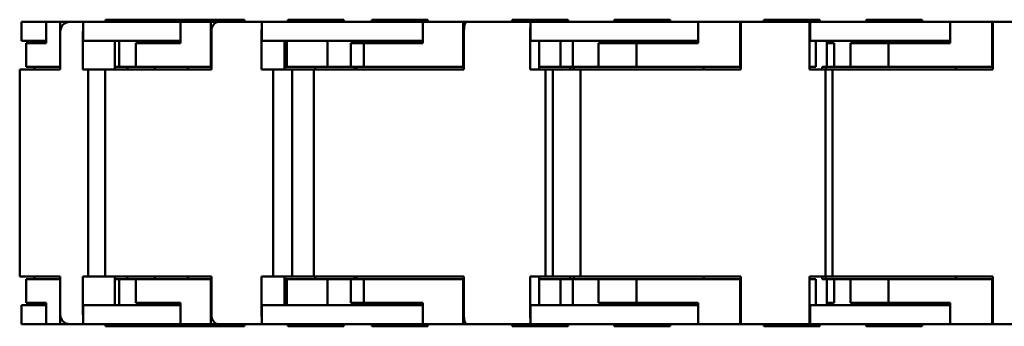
# Model space of a CAD drawing. Header units: millimetres. Extents: x 20 to 820, y -661 to 861.
# Tile 7 of 11: x 133 to 309, y 779 to 834. Entities that reach past the tile are written whole.
import ezdxf

# ---------------------------------------------------------------- set-up
doc = ezdxf.new("R2010")
doc.units = ezdxf.units.MM
doc.header["$LTSCALE"] = 2
doc.layers.add('외형선(ISO)', color=7, linetype='Continuous', lineweight=50)

msp = doc.modelspace()

# ---------------------------------------------------------------- linework, layer by layer
at = {"layer": '외형선(ISO)'}
for p, q in [((158.5955578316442, 833.6054020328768), (148.5955578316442, 833.6054020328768)), ((148.5955578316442, 833.6054020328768), (148.5955578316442, 833.2054020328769)), ((163.4289130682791, 833.6054020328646), (158.5955578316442, 833.6054020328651)), ((158.5955578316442, 833.6054020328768), (158.5955578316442, 833.2054020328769)), ((173.4289130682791, 833.6054020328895), (163.4289130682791, 833.6054020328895)), ((163.4289130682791, 833.6054020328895), (163.4289130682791, 833.2054020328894)), ((173.4289130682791, 833.6054020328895), (173.4289130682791, 833.2054020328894)), ((191.1447453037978, 833.6054020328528), (181.1447453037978, 833.6054020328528)), ((181.1447453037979, 833.6054020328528), (181.1447453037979, 833.2054020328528)), ((191.1447453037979, 833.6054020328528), (191.1447453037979, 833.2054020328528)), ((206.150013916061, 833.6054020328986), (196.150013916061, 833.6054020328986)), ((196.1500139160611, 833.6054020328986), (196.1500139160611, 833.2054020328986)), ((206.1500139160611, 833.6054020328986), (206.1500139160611, 833.2054020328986)), ((231.2240077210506, 833.6054020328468), (221.2240077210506, 833.6054020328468)), ((221.2240077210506, 833.6054020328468), (221.2240077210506, 833.2054020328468)), ((231.2240077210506, 833.6054020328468), (231.2240077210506, 833.2054020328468)), ((249.4169468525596, 833.6054020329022), (239.4169468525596, 833.6054020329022)), ((239.4169468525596, 833.6054020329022), (239.4169468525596, 833.2054020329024)), ((249.4169468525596, 833.6054020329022), (249.4169468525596, 833.2054020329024)), ((276.1508410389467, 833.605402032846), (266.1508410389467, 833.605402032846)), ((266.1508410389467, 833.605402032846), (266.1508410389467, 833.205402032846)), ((276.1508410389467, 833.605402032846), (276.1508410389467, 833.205402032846)), ((294.4169468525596, 833.6054020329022), (284.4169468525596, 833.6054020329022)), ((284.4169468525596, 833.6054020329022), (284.4169468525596, 833.2054020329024)), ((294.4169468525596, 833.6054020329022), (294.4169468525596, 833.2054020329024)), ((138.009655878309, 833.2054020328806), (133.5955578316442, 833.2054020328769)), ((133.5955578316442, 833.2054020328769), (133.5955578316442, 829.8054020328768)), ((138.009655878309, 833.2054020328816), (140.4818817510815, 833.2054020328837)), ((138.009655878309, 829.4054020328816), (138.009655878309, 833.2054020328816)), ((142.1670375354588, 833.2054020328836), (140.4818817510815, 833.2054020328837)), ((140.4818817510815, 833.2054020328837), (140.4818817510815, 825.2054020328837)), ((142.1670375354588, 833.2054020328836), (144.6022582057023, 833.2054020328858)), ((144.6022582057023, 829.8054020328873), (144.6022582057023, 833.2054020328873)), ((144.6022582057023, 833.2054020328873), (149.5467099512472, 833.2054020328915)), ((161.9703910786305, 833.205402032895), (149.5467099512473, 833.2054020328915)), ((161.9703910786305, 833.2054020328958), (167.4239078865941, 833.2054020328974)), ((161.9703910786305, 829.4054020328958), (161.9703910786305, 833.2054020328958)), ((168.6979857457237, 833.2054020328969), (167.4239078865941, 833.2054020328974)), ((167.4239078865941, 833.2054020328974), (167.4239078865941, 825.2054020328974)), ((168.6979857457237, 833.2054020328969), (176.5131025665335, 833.2054020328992)), ((176.5131025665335, 829.8054020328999), (176.5131025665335, 833.2054020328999)), ((176.5131025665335, 833.2054020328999), (187.4201361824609, 833.205402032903)), ((205.268013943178, 833.2054020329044), (187.4201361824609, 833.205402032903)), ((205.268013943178, 833.2054020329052), (212.4791794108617, 833.2054020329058)), ((205.268013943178, 829.4054020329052), (205.268013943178, 833.2054020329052)), ((213.0563059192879, 833.2054020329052), (212.4791794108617, 833.2054020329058)), ((212.4791794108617, 833.2054020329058), (212.4791794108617, 825.2054020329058)), ((213.0563059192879, 833.2054020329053), (224.497788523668, 833.2054020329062)), ((224.497788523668, 829.8054020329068), (224.497788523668, 833.2054020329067)), ((224.497788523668, 833.2054020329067), (238.9201194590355, 833.2054020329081)), ((254.4169468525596, 833.2054020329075), (238.9201194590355, 833.2054020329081)), ((254.4169468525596, 833.2054020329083), (261.9169468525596, 833.2054020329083)), ((254.4169468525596, 829.4054020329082), (254.4169468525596, 833.2054020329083)), ((262.0169468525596, 833.2054020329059), (261.9169468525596, 833.2054020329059)), ((261.9169468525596, 833.2054020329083), (261.9169468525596, 825.2054020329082)), ((262.0169468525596, 833.2054020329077), (262.0169468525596, 831.4554020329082)), ((262.0169468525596, 833.2054020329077), (274.3169468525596, 833.2054020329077)), ((274.4169468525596, 833.2054020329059), (274.3169468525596, 833.2054020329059)), ((274.3169468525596, 831.4554020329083), (274.3169468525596, 833.2054020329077)), ((274.4169468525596, 829.8054020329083), (274.4169468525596, 833.2054020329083)), ((274.4169468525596, 833.2054020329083), (289.4169468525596, 833.2054020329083)), ((299.4169468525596, 833.2054020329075), (289.4169468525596, 833.2054020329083)), ((299.4169468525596, 833.2054020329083), (306.9169468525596, 833.2054020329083)), ((299.4169468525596, 829.4054020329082), (299.4169468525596, 833.2054020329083)), ((307.0169468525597, 833.2054020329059), (306.9169468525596, 833.2054020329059)), ((306.9169468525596, 833.2054020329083), (306.9169468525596, 825.2054020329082)), ((307.0169468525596, 833.2054020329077), (307.0169468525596, 831.4554020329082)), ((307.0169468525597, 833.2054020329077), (319.3169468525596, 833.2054020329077)), ((140.5148447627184, 824.7054020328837), (140.5148447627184, 831.4554020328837)), ((144.5692951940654, 831.4554020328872), (144.5692951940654, 824.7054020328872)), ((167.4966214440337, 824.7054020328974), (167.4966214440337, 831.4554020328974)), ((176.440389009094, 831.4554020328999), (176.440389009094, 824.7054020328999)), ((212.5753282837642, 824.7054020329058), (212.5753282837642, 831.4554020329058)), ((224.4016396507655, 831.4554020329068), (224.4016396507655, 824.7054020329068)), ((262.0169468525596, 824.7054020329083), (262.0169468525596, 831.4554020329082)), ((274.3169468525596, 831.4554020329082), (274.3169468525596, 824.7054020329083)), ((307.0169468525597, 824.7054020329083), (307.0169468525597, 831.4554020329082)), ((133.5955578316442, 829.8054020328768), (138.009655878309, 829.8054020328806)), ((134.4073421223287, 825.2054020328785), (134.4073421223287, 829.4054020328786)), ((134.7133547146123, 829.4054020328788), (134.4073421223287, 829.4054020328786)), ((134.7133547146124, 829.4054020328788), (138.009655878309, 829.4054020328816)), ((135.939490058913, 829.8054020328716), (135.939490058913, 829.4054020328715)), ((149.5467099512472, 829.8054020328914), (144.6022582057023, 829.8054020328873)), ((149.5467099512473, 829.8054020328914), (161.9703910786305, 829.8054020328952)), ((150.2339561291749, 829.8054020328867), (150.2339561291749, 824.7054020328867)), ((151.0215121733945, 825.2054020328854), (151.0215121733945, 829.8054020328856)), ((153.9890728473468, 825.2054020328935), (153.9890728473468, 829.4054020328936)), ((154.6990353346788, 829.4054020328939), (153.9890728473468, 829.4054020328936)), ((154.5306379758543, 829.4054020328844), (154.5306379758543, 829.8054020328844)), ((154.6990353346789, 829.4054020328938), (161.9703910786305, 829.4054020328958)), ((160.0376508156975, 829.405402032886), (160.0376508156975, 829.8054020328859)), ((187.4201361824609, 829.8054020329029), (176.5131025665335, 829.8054020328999)), ((180.5593523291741, 829.8054020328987), (180.5593523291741, 824.7054020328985)), ((180.9626061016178, 825.205402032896), (180.9626061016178, 829.805402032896)), ((187.4201361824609, 829.8054020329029), (205.268013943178, 829.8054020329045)), ((188.2241403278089, 825.2054020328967), (188.2241403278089, 829.8054020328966)), ((192.4191512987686, 829.4054020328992), (192.4191512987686, 825.2054020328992)), ((192.4191512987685, 829.4054020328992), (194.698513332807, 829.4054020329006)), ((193.716091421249, 829.4054020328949), (193.716091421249, 829.8054020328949)), ((194.698513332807, 825.2054020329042), (194.698513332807, 829.4054020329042)), ((195.6531266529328, 829.4054020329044), (194.698513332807, 829.4054020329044)), ((195.6531266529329, 829.4054020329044), (205.268013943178, 829.4054020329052)), ((196.1500139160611, 829.8054020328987), (196.1500139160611, 829.4054020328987)), ((238.9201194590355, 829.805402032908), (224.497788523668, 829.8054020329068)), ((226.0507058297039, 829.805402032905), (226.0507058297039, 824.7054020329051)), ((229.856787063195, 825.2054020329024), (229.856787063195, 829.8054020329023)), ((232.0555419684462, 825.2054020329), (232.0555419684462, 829.8054020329)), ((236.6227182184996, 829.4054020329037), (236.6227182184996, 825.2054020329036)), ((236.6227182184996, 829.4054020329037), (243.4169468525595, 829.4054020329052)), ((237.9470216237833, 829.4054020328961), (237.9470216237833, 829.805402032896)), ((238.3760292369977, 829.4054020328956), (238.3760292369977, 829.8054020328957)), ((238.9201194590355, 829.805402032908), (254.4169468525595, 829.8054020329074)), ((239.2555584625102, 829.405402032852), (239.2555584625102, 829.805402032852)), ((239.3445332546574, 829.4054020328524), (239.3445332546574, 829.8054020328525)), ((239.4169468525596, 829.8054020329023), (239.4169468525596, 829.4054020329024)), ((243.4169468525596, 825.2054020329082), (243.4169468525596, 829.4054020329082)), ((244.4169468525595, 829.4054020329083), (243.4169468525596, 829.4054020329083)), ((244.4169468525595, 829.4054020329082), (254.4169468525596, 829.4054020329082)), ((249.4169468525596, 829.8054020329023), (249.4169468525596, 829.4054020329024)), ((274.3169468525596, 829.8054020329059), (274.4169468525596, 829.8054020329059)), ((289.4169468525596, 829.8054020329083), (274.4169468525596, 829.8054020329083)), ((275.4169468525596, 825.2054020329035), (275.4169468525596, 829.8054020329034)), ((277.4169468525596, 825.2054020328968), (277.4169468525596, 829.805402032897)), ((278.6758885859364, 829.4054020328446), (277.4169468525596, 829.4054020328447)), ((278.6758885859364, 829.4054020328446), (278.6758885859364, 825.2054020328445)), ((281.6227182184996, 829.4054020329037), (288.4169468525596, 829.4054020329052)), ((281.6227182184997, 829.4054020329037), (281.6227182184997, 825.2054020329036)), ((283.1508410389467, 829.405402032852), (283.1508410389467, 829.8054020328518)), ((284.4169468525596, 829.8054020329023), (284.4169468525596, 829.4054020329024)), ((289.4169468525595, 829.4054020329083), (288.4169468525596, 829.4054020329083)), ((288.4169468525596, 825.2054020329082), (288.4169468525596, 829.4054020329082)), ((289.4169468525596, 829.8054020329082), (299.4169468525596, 829.8054020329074)), ((289.4169468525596, 829.4054020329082), (299.4169468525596, 829.4054020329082)), ((294.4169468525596, 829.8054020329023), (294.4169468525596, 829.4054020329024)), ((134.3837245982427, 824.7054020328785), (133.2659277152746, 824.7054020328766)), ((133.2659277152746, 824.7054020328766), (133.2659277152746, 787.7054020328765)), ((134.3837245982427, 824.7054020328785), (140.5148447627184, 824.7054020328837)), ((134.4073421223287, 825.2054020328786), (134.7133547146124, 825.205402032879)), ((140.4818817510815, 825.2054020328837), (134.7133547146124, 825.2054020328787)), ((135.939490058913, 825.2054020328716), (135.939490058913, 824.7054020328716)), ((140.4818817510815, 825.2054020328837), (140.5148447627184, 825.2054020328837)), ((144.5692951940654, 824.7054020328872), (145.5087410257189, 824.7054020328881)), ((145.5087410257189, 824.7054020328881), (148.5399988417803, 824.7054020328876)), ((145.5087410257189, 824.7054020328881), (145.5087410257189, 787.7054020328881)), ((148.5399988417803, 787.705402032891), (148.5399988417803, 824.705402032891)), ((153.9718997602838, 824.7054020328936), (148.5399988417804, 824.705402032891)), ((150.2339561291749, 825.2054020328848), (151.0215121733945, 825.2054020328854)), ((151.0215121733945, 825.2054020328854), (153.9890728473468, 825.2054020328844)), ((152.4873010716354, 825.2054020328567), (152.4873010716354, 824.7054020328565)), ((153.9718997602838, 824.7054020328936), (167.4966214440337, 824.7054020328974)), ((153.9890728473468, 825.2054020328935), (154.6990353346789, 825.2054020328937)), ((167.4239078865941, 825.2054020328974), (154.6990353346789, 825.2054020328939)), ((157.3686712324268, 825.2054020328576), (157.3686712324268, 824.7054020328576)), ((163.311173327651, 824.705402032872), (163.311173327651, 825.2054020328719)), ((167.4239078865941, 825.2054020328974), (167.4966214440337, 825.2054020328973)), ((176.440389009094, 824.7054020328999), (178.5127253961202, 824.7054020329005)), ((178.5127253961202, 824.7054020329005), (181.8924608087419, 824.7054020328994)), ((178.5127253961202, 824.7054020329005), (178.5127253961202, 787.7054020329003)), ((180.5593523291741, 825.2054020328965), (180.9626061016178, 825.2054020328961)), ((180.9626061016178, 825.205402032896), (188.2241403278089, 825.2054020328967)), ((181.8924608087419, 787.7054020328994), (181.8924608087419, 824.7054020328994)), ((185.8131938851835, 824.7054020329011), (181.8924608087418, 824.7054020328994)), ((185.8131938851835, 787.7054020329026), (185.8131938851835, 824.7054020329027)), ((194.6916379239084, 824.7054020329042), (185.8131938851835, 824.7054020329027)), ((186.038318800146, 825.2054020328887), (186.038318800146, 824.7054020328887)), ((188.2241403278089, 825.2054020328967), (192.4191512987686, 825.2054020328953)), ((194.698513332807, 825.2054020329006), (192.4191512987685, 825.2054020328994)), ((193.0002130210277, 824.7054020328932), (193.0002130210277, 825.2054020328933)), ((193.4077030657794, 824.7054020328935), (193.4077030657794, 825.2054020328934)), ((194.6916379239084, 824.7054020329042), (212.5753282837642, 824.7054020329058)), ((194.698513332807, 825.2054020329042), (195.6531266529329, 825.2054020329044)), ((212.4791794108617, 825.2054020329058), (195.653126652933, 825.2054020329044)), ((212.4791794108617, 825.2054020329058), (212.5753282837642, 825.2054020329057)), ((224.4016396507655, 824.7054020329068), (227.1418825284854, 824.7054020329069)), ((226.0507058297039, 825.2054020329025), (229.856787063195, 825.2054020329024)), ((227.1418825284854, 824.7054020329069), (228.4949917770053, 824.7054020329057)), ((227.1418825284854, 824.7054020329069), (227.1418825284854, 787.705402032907)), ((228.4949917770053, 787.7054020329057), (228.4949917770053, 824.7054020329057)), ((233.4169468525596, 824.7054020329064), (228.4949917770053, 824.7054020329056)), ((229.856787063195, 825.2054020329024), (232.0555419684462, 825.2054020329)), ((231.5611946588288, 824.7054020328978), (231.5611946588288, 825.2054020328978)), ((232.0555419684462, 825.205402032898), (232.2039822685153, 825.205402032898)), ((232.2039822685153, 824.7054020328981), (232.2039822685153, 825.205402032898)), ((232.2039822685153, 825.2054020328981), (236.6227182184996, 825.2054020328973)), ((233.4169468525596, 787.7054020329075), (233.4169468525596, 824.7054020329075)), ((243.4169468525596, 824.7054020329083), (233.4169468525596, 824.7054020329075)), ((243.4169468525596, 825.2054020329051), (236.6227182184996, 825.2054020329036)), ((243.4169468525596, 825.2054020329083), (244.4169468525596, 825.2054020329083)), ((243.4169468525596, 824.7054020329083), (262.0169468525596, 824.7054020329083)), ((261.9169468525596, 825.2054020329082), (244.4169468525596, 825.2054020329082)), ((255.4169468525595, 825.2054020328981), (255.4169468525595, 824.7054020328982)), ((261.9169468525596, 825.2054020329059), (262.0169468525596, 825.2054020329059)), ((274.3169468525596, 825.2054020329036), (275.4169468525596, 825.2054020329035)), ((274.3169468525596, 824.7054020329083), (277.1669468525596, 824.7054020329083)), ((276.5611946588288, 825.2054020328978), (277.2039822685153, 825.205402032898)), ((276.5611946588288, 824.7054020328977), (276.5611946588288, 825.2054020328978)), ((277.1669468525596, 824.7054020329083), (277.1669468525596, 787.7054020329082)), ((278.4169468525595, 824.7054020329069), (277.1669468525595, 824.7054020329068)), ((277.2039822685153, 824.7054020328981), (277.2039822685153, 825.205402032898)), ((277.2039822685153, 825.2054020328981), (281.6227182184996, 825.2054020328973)), ((278.4169468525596, 787.7054020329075), (278.4169468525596, 824.7054020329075)), ((288.4169468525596, 824.7054020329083), (278.4169468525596, 824.7054020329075)), ((288.4169468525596, 825.2054020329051), (281.6227182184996, 825.2054020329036)), ((288.4169468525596, 825.2054020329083), (289.4169468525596, 825.2054020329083)), ((288.4169468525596, 824.7054020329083), (307.0169468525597, 824.7054020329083)), ((306.9169468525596, 825.2054020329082), (289.4169468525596, 825.2054020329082)), ((300.4169468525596, 825.2054020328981), (300.4169468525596, 824.7054020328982)), ((306.9169468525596, 825.2054020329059), (307.0169468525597, 825.2054020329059)), ((134.3837245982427, 787.7054020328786), (133.2659277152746, 787.7054020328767)), ((134.3837245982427, 787.7054020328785), (140.5148447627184, 787.7054020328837)), ((135.939490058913, 787.2054020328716), (135.939490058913, 787.7054020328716)), ((140.5148447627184, 787.7054020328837), (140.5148447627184, 780.9554020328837)), ((144.5692951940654, 787.7054020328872), (145.5087410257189, 787.7054020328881)), ((144.5692951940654, 780.9554020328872), (144.5692951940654, 787.7054020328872)), ((145.5087410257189, 787.7054020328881), (148.5399988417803, 787.7054020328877)), ((153.9718997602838, 787.7054020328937), (148.5399988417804, 787.705402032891)), ((150.2339561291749, 782.6054020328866), (150.2339561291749, 787.7054020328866)), ((152.4873010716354, 787.2054020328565), (152.4873010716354, 787.7054020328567)), ((153.9718997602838, 787.7054020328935), (167.4966214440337, 787.7054020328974)), ((157.3686712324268, 787.2054020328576), (157.3686712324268, 787.7054020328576)), ((163.311173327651, 787.205402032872), (163.311173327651, 787.7054020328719)), ((167.4966214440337, 787.7054020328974), (167.4966214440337, 780.9554020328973)), ((176.440389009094, 787.7054020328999), (178.5127253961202, 787.7054020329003)), ((176.440389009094, 780.9554020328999), (176.440389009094, 787.7054020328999)), ((178.5127253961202, 787.7054020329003), (181.8924608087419, 787.7054020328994)), ((180.5593523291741, 782.6054020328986), (180.5593523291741, 787.7054020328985)), ((185.8131938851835, 787.7054020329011), (181.8924608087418, 787.7054020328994)), ((194.6916379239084, 787.7054020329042), (185.8131938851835, 787.7054020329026)), ((186.038318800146, 787.7054020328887), (186.038318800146, 787.2054020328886)), ((193.0002130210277, 787.2054020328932), (193.0002130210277, 787.7054020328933)), ((193.4077030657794, 787.2054020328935), (193.4077030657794, 787.7054020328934)), ((194.6916379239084, 787.7054020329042), (212.5753282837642, 787.7054020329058)), ((212.5753282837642, 787.7054020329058), (212.5753282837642, 780.9554020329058)), ((224.4016396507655, 787.7054020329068), (227.1418825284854, 787.705402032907)), ((224.4016396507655, 780.9554020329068), (224.4016396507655, 787.7054020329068)), ((226.0507058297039, 782.605402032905), (226.0507058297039, 787.7054020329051)), ((227.1418825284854, 787.705402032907), (228.4949917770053, 787.7054020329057)), ((233.4169468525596, 787.7054020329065), (228.4949917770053, 787.7054020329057)), ((231.5611946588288, 787.2054020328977), (231.5611946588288, 787.7054020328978)), ((232.2039822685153, 787.2054020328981), (232.2039822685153, 787.705402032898)), ((243.4169468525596, 787.7054020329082), (233.4169468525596, 787.7054020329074)), ((243.4169468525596, 787.7054020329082), (262.0169468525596, 787.7054020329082)), ((255.4169468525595, 787.7054020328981), (255.4169468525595, 787.2054020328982)), ((262.0169468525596, 787.7054020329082), (262.0169468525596, 780.9554020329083)), ((274.3169468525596, 787.7054020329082), (277.1669468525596, 787.7054020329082)), ((274.3169468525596, 780.9554020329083), (274.3169468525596, 787.7054020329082)), ((276.5611946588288, 787.2054020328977), (276.5611946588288, 787.7054020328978)), ((278.4169468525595, 787.7054020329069), (277.1669468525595, 787.7054020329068)), ((277.2039822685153, 787.2054020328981), (277.2039822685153, 787.705402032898)), ((288.4169468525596, 787.7054020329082), (278.4169468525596, 787.7054020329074)), ((288.4169468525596, 787.7054020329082), (307.0169468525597, 787.7054020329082)), ((300.4169468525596, 787.7054020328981), (300.4169468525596, 787.2054020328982)), ((307.0169468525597, 787.7054020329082), (307.0169468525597, 780.9554020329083)), ((134.4073421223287, 787.2054020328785), (134.4073421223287, 783.0054020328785)), ((134.4073421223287, 787.2054020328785), (134.7133547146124, 787.2054020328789)), ((140.4818817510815, 787.2054020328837), (134.7133547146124, 787.2054020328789)), ((140.4818817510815, 787.2054020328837), (140.5148447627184, 787.2054020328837)), ((140.4818817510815, 779.2054020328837), (140.4818817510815, 787.2054020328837)), ((150.2339561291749, 787.2054020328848), (151.0215121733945, 787.2054020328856)), ((151.0215121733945, 787.2054020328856), (151.0215121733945, 782.6054020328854)), ((151.0215121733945, 787.2054020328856), (153.9890728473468, 787.2054020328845)), ((153.9890728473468, 787.2054020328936), (153.9890728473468, 783.0054020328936)), ((153.9890728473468, 787.2054020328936), (154.6990353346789, 787.2054020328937)), ((167.4239078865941, 787.2054020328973), (154.6990353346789, 787.2054020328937)), ((167.4239078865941, 787.2054020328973), (167.4966214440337, 787.2054020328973)), ((167.4239078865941, 779.2054020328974), (167.4239078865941, 787.2054020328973)), ((180.5593523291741, 787.2054020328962), (180.9626061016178, 787.205402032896)), ((180.9626061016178, 787.205402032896), (188.2241403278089, 787.2054020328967)), ((180.9626061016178, 787.205402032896), (180.9626061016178, 782.6054020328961)), ((188.2241403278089, 787.2054020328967), (192.4191512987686, 787.2054020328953)), ((188.2241403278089, 787.2054020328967), (188.2241403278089, 782.6054020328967)), ((192.4191512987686, 783.0054020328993), (192.4191512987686, 787.2054020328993)), ((194.698513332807, 787.2054020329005), (192.4191512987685, 787.2054020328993)), ((194.698513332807, 787.2054020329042), (194.698513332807, 783.0054020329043)), ((194.698513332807, 787.2054020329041), (195.6531266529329, 787.2054020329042)), ((212.4791794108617, 787.2054020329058), (195.653126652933, 787.2054020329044)), ((212.4791794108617, 787.2054020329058), (212.5753282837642, 787.2054020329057)), ((212.4791794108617, 779.2054020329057), (212.4791794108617, 787.2054020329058)), ((226.0507058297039, 787.2054020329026), (229.856787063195, 787.2054020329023)), ((229.856787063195, 787.2054020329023), (232.0555419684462, 787.2054020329)), ((229.856787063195, 787.2054020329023), (229.856787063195, 782.6054020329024)), ((232.0555419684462, 787.2054020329), (232.0555419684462, 782.6054020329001)), ((232.0555419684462, 787.2054020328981), (232.2039822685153, 787.2054020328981)), ((232.2039822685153, 787.2054020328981), (236.6227182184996, 787.2054020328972)), ((236.6227182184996, 783.0054020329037), (236.6227182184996, 787.2054020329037)), ((243.4169468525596, 787.205402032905), (236.6227182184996, 787.2054020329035)), ((243.4169468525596, 787.2054020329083), (243.4169468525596, 783.0054020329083)), ((243.4169468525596, 787.2054020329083), (244.4169468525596, 787.2054020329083)), ((261.9169468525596, 787.2054020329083), (244.4169468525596, 787.2054020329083)), ((261.9169468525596, 787.205402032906), (262.0169468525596, 787.205402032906)), ((261.9169468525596, 779.2054020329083), (261.9169468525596, 787.2054020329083)), ((274.3169468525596, 787.2054020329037), (275.4169468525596, 787.2054020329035)), ((275.4169468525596, 787.2054020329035), (275.4169468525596, 782.6054020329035)), ((276.5611946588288, 787.2054020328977), (277.2039822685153, 787.2054020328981)), ((277.2039822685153, 787.2054020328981), (281.6227182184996, 787.2054020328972)), ((277.4169468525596, 782.6054020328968), (277.4169468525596, 787.2054020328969)), ((278.6758885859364, 783.0054020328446), (278.6758885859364, 787.2054020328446)), ((288.4169468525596, 787.205402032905), (281.6227182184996, 787.2054020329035)), ((281.6227182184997, 783.0054020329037), (281.6227182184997, 787.2054020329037)), ((288.4169468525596, 787.2054020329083), (289.4169468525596, 787.2054020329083)), ((288.4169468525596, 787.2054020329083), (288.4169468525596, 783.0054020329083)), ((306.9169468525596, 787.2054020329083), (289.4169468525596, 787.2054020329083)), ((306.9169468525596, 787.205402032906), (307.0169468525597, 787.205402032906)), ((306.9169468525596, 779.2054020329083), (306.9169468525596, 787.2054020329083)), ((133.5955578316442, 782.6054020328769), (138.009655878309, 782.6054020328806)), ((133.5955578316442, 782.6054020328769), (133.5955578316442, 779.2054020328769)), ((134.7133547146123, 783.0054020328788), (134.4073421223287, 783.0054020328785)), ((134.7133547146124, 783.0054020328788), (138.009655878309, 783.0054020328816)), ((135.939490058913, 782.6054020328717), (135.939490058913, 783.0054020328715)), ((138.009655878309, 783.0054020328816), (138.009655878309, 779.2054020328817)), ((144.6022582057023, 782.6054020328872), (144.6022582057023, 779.2054020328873)), ((149.5467099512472, 782.6054020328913), (144.6022582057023, 782.6054020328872)), ((149.5467099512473, 782.6054020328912), (161.9703910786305, 782.6054020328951)), ((154.6990353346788, 783.0054020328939), (153.9890728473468, 783.0054020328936)), ((154.5306379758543, 783.0054020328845), (154.5306379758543, 782.6054020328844)), ((154.6990353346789, 783.0054020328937), (161.9703910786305, 783.0054020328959)), ((160.0376508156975, 783.005402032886), (160.0376508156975, 782.605402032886)), ((161.9703910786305, 783.0054020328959), (161.9703910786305, 779.2054020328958)), ((176.5131025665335, 782.6054020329), (176.5131025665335, 779.2054020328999)), ((187.4201361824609, 782.6054020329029), (176.5131025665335, 782.6054020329)), ((187.4201361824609, 782.6054020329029), (205.268013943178, 782.6054020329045)), ((192.4191512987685, 783.0054020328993), (194.698513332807, 783.0054020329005)), ((193.716091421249, 783.0054020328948), (193.716091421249, 782.605402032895)), ((195.6531266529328, 783.0054020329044), (194.698513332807, 783.0054020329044)), ((195.6531266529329, 783.0054020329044), (205.268013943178, 783.0054020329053)), ((196.1500139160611, 783.0054020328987), (196.1500139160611, 782.6054020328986)), ((205.268013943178, 783.0054020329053), (205.268013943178, 779.2054020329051)), ((224.497788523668, 782.6054020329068), (224.497788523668, 779.2054020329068)), ((238.9201194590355, 782.605402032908), (224.497788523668, 782.6054020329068)), ((236.6227182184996, 783.0054020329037), (243.4169468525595, 783.0054020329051)), ((237.9470216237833, 782.6054020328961), (237.9470216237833, 783.0054020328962)), ((238.3760292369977, 782.6054020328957), (238.3760292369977, 783.0054020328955)), ((238.9201194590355, 782.605402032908), (254.4169468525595, 782.6054020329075)), ((239.2555584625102, 782.605402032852), (239.2555584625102, 783.005402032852)), ((239.3445332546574, 782.6054020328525), (239.3445332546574, 783.0054020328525)), ((239.4169468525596, 783.0054020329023), (239.4169468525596, 782.6054020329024)), ((244.4169468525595, 783.0054020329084), (243.4169468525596, 783.0054020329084)), ((244.4169468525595, 783.0054020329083), (254.4169468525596, 783.0054020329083)), ((249.4169468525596, 783.0054020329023), (249.4169468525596, 782.6054020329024)), ((254.4169468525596, 783.0054020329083), (254.4169468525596, 779.2054020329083)), ((274.3169468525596, 782.6054020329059), (274.4169468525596, 782.6054020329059)), ((274.4169468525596, 782.6054020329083), (274.4169468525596, 779.2054020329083)), ((289.4169468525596, 782.6054020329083), (274.4169468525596, 782.6054020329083)), ((278.6758885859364, 783.0054020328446), (277.4169468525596, 783.0054020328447)), ((281.6227182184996, 783.0054020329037), (288.4169468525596, 783.0054020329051)), ((283.1508410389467, 782.6054020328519), (283.1508410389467, 783.005402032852)), ((284.4169468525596, 783.0054020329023), (284.4169468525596, 782.6054020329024)), ((289.4169468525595, 783.0054020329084), (288.4169468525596, 783.0054020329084)), ((289.4169468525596, 783.0054020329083), (299.4169468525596, 783.0054020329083)), ((289.4169468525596, 782.6054020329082), (299.4169468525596, 782.6054020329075)), ((294.4169468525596, 783.0054020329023), (294.4169468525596, 782.6054020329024)), ((299.4169468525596, 783.0054020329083), (299.4169468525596, 779.2054020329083)), ((262.0169468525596, 779.2054020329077), (262.0169468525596, 780.9554020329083)), ((274.3169468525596, 780.9554020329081), (274.3169468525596, 779.2054020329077)), ((307.0169468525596, 779.2054020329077), (307.0169468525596, 780.9554020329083)), ((138.009655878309, 779.2054020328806), (133.5955578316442, 779.2054020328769)), ((138.009655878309, 779.2054020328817), (140.4818817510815, 779.2054020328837)), ((142.1670375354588, 779.2054020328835), (140.4818817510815, 779.2054020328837)), ((142.1670375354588, 779.2054020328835), (144.6022582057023, 779.2054020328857)), ((144.6022582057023, 779.2054020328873), (149.5467099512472, 779.2054020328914)), ((148.5955578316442, 779.2054020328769), (148.5955578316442, 778.8054020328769)), ((161.9703910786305, 779.2054020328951), (149.5467099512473, 779.2054020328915)), ((158.5955578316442, 779.2054020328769), (158.5955578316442, 778.8054020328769)), ((161.9703910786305, 779.2054020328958), (167.4239078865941, 779.2054020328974)), ((163.4289130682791, 779.2054020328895), (163.4289130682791, 778.8054020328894)), ((168.6979857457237, 779.2054020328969), (167.4239078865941, 779.2054020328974)), ((168.6979857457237, 779.205402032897), (176.5131025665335, 779.2054020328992)), ((173.4289130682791, 779.2054020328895), (173.4289130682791, 778.8054020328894)), ((176.5131025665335, 779.2054020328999), (187.4201361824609, 779.2054020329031)), ((181.1447453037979, 779.2054020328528), (181.1447453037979, 778.8054020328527)), ((205.268013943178, 779.2054020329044), (187.4201361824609, 779.2054020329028)), ((191.1447453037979, 779.2054020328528), (191.1447453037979, 778.8054020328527)), ((196.1500139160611, 779.2054020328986), (196.1500139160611, 778.8054020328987)), ((205.268013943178, 779.2054020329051), (212.4791794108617, 779.2054020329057)), ((206.1500139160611, 779.2054020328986), (206.1500139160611, 778.8054020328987)), ((213.0563059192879, 779.2054020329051), (212.4791794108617, 779.2054020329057)), ((213.0563059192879, 779.2054020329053), (224.497788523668, 779.2054020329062)), ((221.2240077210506, 779.2054020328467), (221.2240077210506, 778.8054020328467)), ((224.497788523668, 779.2054020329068), (238.9201194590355, 779.205402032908)), ((231.2240077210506, 779.2054020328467), (231.2240077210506, 778.8054020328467)), ((254.4169468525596, 779.2054020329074), (238.9201194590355, 779.205402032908)), ((239.4169468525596, 779.2054020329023), (239.4169468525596, 778.8054020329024)), ((249.4169468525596, 779.2054020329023), (249.4169468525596, 778.8054020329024)), ((254.4169468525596, 779.2054020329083), (261.9169468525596, 779.2054020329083)), ((262.0169468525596, 779.2054020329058), (261.9169468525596, 779.2054020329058)), ((262.0169468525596, 779.2054020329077), (274.3169468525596, 779.2054020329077)), ((266.1508410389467, 779.205402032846), (266.1508410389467, 778.8054020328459)), ((274.4169468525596, 779.2054020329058), (274.3169468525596, 779.2054020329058)), ((274.4169468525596, 779.2054020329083), (289.4169468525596, 779.2054020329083)), ((276.1508410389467, 779.205402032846), (276.1508410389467, 778.8054020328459)), ((284.4169468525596, 779.2054020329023), (284.4169468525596, 778.8054020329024)), ((299.4169468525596, 779.2054020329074), (289.4169468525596, 779.2054020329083)), ((294.4169468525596, 779.2054020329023), (294.4169468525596, 778.8054020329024)), ((299.4169468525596, 779.2054020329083), (306.9169468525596, 779.2054020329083)), ((307.0169468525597, 779.2054020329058), (306.9169468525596, 779.2054020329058)), ((307.0169468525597, 779.2054020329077), (319.3169468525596, 779.2054020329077)), ((158.5955578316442, 778.8054020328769), (148.5955578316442, 778.8054020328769)), ((163.4289130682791, 778.8054020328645), (158.5955578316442, 778.805402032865)), ((173.4289130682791, 778.8054020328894), (163.4289130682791, 778.8054020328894)), ((191.1447453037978, 778.8054020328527), (181.1447453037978, 778.8054020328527)), ((206.150013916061, 778.8054020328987), (196.150013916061, 778.8054020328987)), ((231.2240077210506, 778.8054020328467), (221.2240077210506, 778.8054020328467)), ((249.4169468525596, 778.8054020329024), (239.4169468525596, 778.8054020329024)), ((276.1508410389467, 778.8054020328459), (266.1508410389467, 778.8054020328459)), ((294.4169468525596, 778.8054020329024), (284.4169468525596, 778.8054020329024))]:
    msp.add_line(p, q, dxfattribs=at)
for centre, major_axis, ratio, start_param, end_param in [((142.1670375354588, 831.4554020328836), (2.107793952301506e-14, 1.750000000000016), 0.944110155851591, 0, 1.570796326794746), ((146.2214879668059, 831.4554020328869), (6.840361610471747e-13, -1.750000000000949), 0.9441101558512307, 4.512300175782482, 4.712388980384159), ((168.6979857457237, 831.4554020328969), (1.218095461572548e-15, 1.749999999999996), 0.6864938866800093, 0, 1.57079632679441), ((177.641753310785, 831.4554020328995), (8.298223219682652e-13, -1.749999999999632), 0.6864938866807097, 4.362685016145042, 4.712388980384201), ((213.0563059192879, 831.4554020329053), (-2.505856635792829e-14, 1.74999999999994), 0.2748443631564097, 0, 1.570796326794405), ((224.8826172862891, 831.4554020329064), (1.573741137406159e-13, -1.749999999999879), 0.2748443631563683, 4.069049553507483, 4.712388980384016), ((142.1670375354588, 780.9554020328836), (2.107793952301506e-14, -1.750000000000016), 0.944110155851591, 4.712388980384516, 6.283185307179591), ((146.2214879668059, 780.955402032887), (-2.290390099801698e-12, 1.750000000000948), 0.9441101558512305, 1.570796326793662, 1.770885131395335), ((168.6979857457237, 780.955402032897), (1.218095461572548e-15, -1.749999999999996), 0.6864938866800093, 4.712388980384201, 6.283185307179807), ((177.641753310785, 780.9554020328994), (-1.504352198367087e-13, 1.749999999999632), 0.6864938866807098, 1.570796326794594, 1.920500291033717), ((213.0563059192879, 780.9554020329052), (-2.505856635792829e-14, -1.74999999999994), 0.2748443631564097, 4.712388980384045, 6.283185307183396), ((224.8826172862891, 780.9554020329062), (-1.393329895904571e-13, 1.749999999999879), 0.2748443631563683, 1.570796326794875, 2.214135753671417)]:
    msp.add_ellipse(centre, major_axis=major_axis, ratio=ratio, start_param=start_param, end_param=end_param, dxfattribs=at)

doc.saveas('drawing.dxf')
